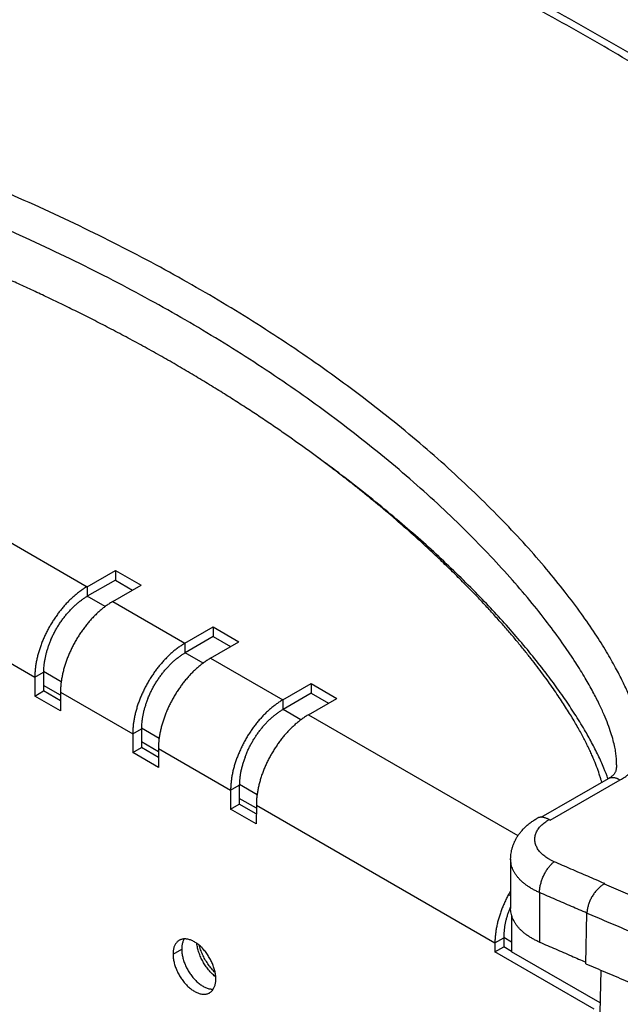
# Model space of a CAD drawing. Header units: inches. Extents: x 0 to 34, y 0 to 22.
# Tile 30 of 49: x 26.5 to 27.5, y 4.9 to 6.5. Entities that reach past the tile are written whole.
import ezdxf

# ---------------------------------------------------------------- set-up
doc = ezdxf.new("R2010")
doc.units = ezdxf.units.IN
doc.header["$LTSCALE"] = 1.87
doc.header["$MEASUREMENT"] = 0
doc.layers.get('0').update_dxf_attribs({"linetype": 'CONTINUOUS'})

msp = doc.modelspace()

# ---------------------------------------------------------------- linework, layer by layer
at = {"color": 7, "linetype": 'CONTINUOUS'}
for p, q in [((25.3961, 6.2606), (26.6396, 5.5422)), ((25.3112, 6.1136), (26.5547, 5.3952)), ((26.6396, 5.5422), (26.6856, 5.5687)), ((26.6856, 5.5687), (26.6856, 5.553)), ((26.6856, 5.5687), (26.7273, 5.5446)), ((26.6856, 5.553), (26.6399, 5.5266)), ((26.6856, 5.553), (26.7137, 5.5367)), ((26.6396, 5.5422), (26.6396, 5.5264)), ((26.6813, 5.5181), (26.7273, 5.5446)), ((26.6689, 5.5098), (26.6399, 5.5266)), ((26.6813, 5.5181), (26.7987, 5.4503)), ((26.7987, 5.4503), (26.8447, 5.4768)), ((26.8447, 5.4768), (26.8447, 5.4611)), ((26.8447, 5.4768), (26.8864, 5.4527)), ((26.8447, 5.4611), (26.799, 5.4347)), ((26.8447, 5.4611), (26.8728, 5.4449)), ((26.7987, 5.4503), (26.7987, 5.4346)), ((26.8404, 5.4262), (26.8864, 5.4527)), ((26.8281, 5.4179), (26.799, 5.4347)), ((26.8404, 5.4262), (26.9578, 5.3584)), ((26.5547, 5.3952), (26.5688, 5.4034)), ((26.5547, 5.3952), (26.5547, 5.3646)), ((26.5688, 5.4034), (26.5688, 5.3728)), ((26.5976, 5.3877), (26.5689, 5.4043)), ((26.5965, 5.366), (26.5688, 5.3819)), ((26.9578, 5.3584), (27.0038, 5.3849)), ((27.0038, 5.3849), (27.0455, 5.3608)), ((27.0038, 5.3849), (27.0038, 5.3692)), ((26.5547, 5.3646), (26.5688, 5.3728)), ((26.5964, 5.3405), (26.5547, 5.3646)), ((26.5965, 5.3569), (26.5688, 5.3728)), ((26.5965, 5.3711), (26.5964, 5.3405)), ((26.5965, 5.3711), (26.7138, 5.3033)), ((27.0038, 5.3692), (26.9581, 5.3429)), ((26.9995, 5.3342), (27.0455, 5.3608)), ((27.0038, 5.3692), (27.032, 5.353)), ((26.9578, 5.3584), (26.9578, 5.3427)), ((26.9872, 5.3261), (26.9581, 5.3429)), ((26.9995, 5.3342), (27.3397, 5.1377)), ((26.7567, 5.2958), (26.728, 5.3124)), ((26.7138, 5.3033), (26.7279, 5.3115)), ((26.7138, 5.3033), (26.7138, 5.2727)), ((26.7279, 5.3115), (26.7279, 5.2809)), ((26.7138, 5.2727), (26.7279, 5.2809)), ((26.7556, 5.2741), (26.7279, 5.2901)), ((26.7555, 5.2649), (26.7279, 5.2809)), ((26.7555, 5.2486), (26.7138, 5.2727)), ((26.7556, 5.2792), (26.7555, 5.2486)), ((26.7556, 5.2792), (26.8729, 5.2114)), ((26.8729, 5.2114), (26.887, 5.2196)), ((26.887, 5.2196), (26.887, 5.189)), ((26.9158, 5.204), (26.8871, 5.2206)), ((27.3774, 5.1676), (27.4867, 5.2307)), ((27.3921, 5.1628), (27.5058, 5.2284)), ((27.4867, 5.2307), (27.4874, 5.2311)), ((26.8729, 5.2114), (26.8729, 5.1808)), ((26.8729, 5.1808), (26.887, 5.189)), ((26.9147, 5.1823), (26.887, 5.1982)), ((26.9146, 5.173), (26.887, 5.189)), ((26.9147, 5.1873), (26.9146, 5.1567)), ((26.9147, 5.1873), (27.3023, 4.9633)), ((26.9146, 5.1567), (26.8729, 5.1808)), ((27.3278, 5.0996), (27.3278, 5.0191)), ((27.3243, 5.0419), (27.3278, 5.0402)), ((27.3747, 5.0452), (27.3747, 4.9647)), ((27.3294, 5.0083), (27.3294, 4.9491)), ((27.4499, 4.9296), (27.4518, 5.0119)), ((27.3023, 4.9633), (27.3165, 4.9715)), ((27.3023, 4.9633), (27.3023, 4.9488)), ((27.3294, 4.9648), (27.3165, 4.9723)), ((27.3165, 4.9723), (27.3165, 4.957)), ((26.7793, 4.9451), (26.7934, 4.9532)), ((27.3023, 4.9488), (27.3165, 4.957)), ((27.4635, 4.8557), (27.3023, 4.9488)), ((27.3294, 4.9495), (27.3165, 4.957)), ((27.4731, 4.8661), (27.3294, 4.9491)), ((27.4742, 4.9192), (27.4652, 4.5018))]:
    msp.add_line(p, q, dxfattribs=at)
msp.add_lwpolyline([(27.4999, 5.2529), (27.4998, 5.2516), (27.4997, 5.2492), (27.4994, 5.2471), (27.4991, 5.2453), (27.4988, 5.2439), (27.4985, 5.2427), (27.4981, 5.2416), (27.4976, 5.2406), (27.4971, 5.2395), (27.4965, 5.2385), (27.4958, 5.2376), (27.4951, 5.2367), (27.4944, 5.2359), (27.4935, 5.235), (27.4924, 5.2342), (27.4912, 5.2333), (27.4899, 5.2324), (27.4884, 5.2316), (27.4874, 5.2311)], dxfattribs=at)
for points, knots in [([(28.6721, 5.6282), (28.6385, 5.655), (28.5705, 5.7083), (28.4669, 5.7871), (28.3613, 5.8649), (28.2537, 5.9419), (28.1441, 6.0178), (28.0325, 6.0928), (27.919, 6.1668), (27.8036, 6.2398), (27.6862, 6.3117), (27.567, 6.3827), (27.446, 6.4525), (27.3232, 6.5213), (27.1986, 6.589), (27.0722, 6.6557), (26.9441, 6.7212), (26.8143, 6.7855), (26.6829, 6.8488), (26.5498, 6.9108), (26.4152, 6.9717), (26.2789, 7.0314), (26.1873, 7.0703), (26.1413, 7.0896)], [0, 0, 0, 0, 0.044009, 0.088388, 0.133138, 0.178256, 0.223744, 0.269599, 0.31582, 0.362406, 0.409355, 0.456665, 0.504333, 0.552357, 0.600733, 0.649458, 0.69853, 0.747944, 0.797695, 0.847782, 0.898197, 0.948939, 1, 1, 1, 1]), ([(28.6476, 5.6296), (28.6141, 5.6563), (28.5465, 5.7093), (28.4434, 5.7878), (28.3382, 5.8653), (28.231, 5.9418), (28.1219, 6.0175), (28.0107, 6.0922), (27.8977, 6.1658), (27.7827, 6.2385), (27.6658, 6.3102), (27.5471, 6.3809), (27.4265, 6.4505), (27.3041, 6.5191), (27.1799, 6.5865), (27.054, 6.6529), (26.9264, 6.7182), (26.797, 6.7823), (26.666, 6.8454), (26.5334, 6.9072), (26.3991, 6.9679), (26.2633, 7.0275), (26.172, 7.0662), (26.1261, 7.0854)], [0, 0, 0, 0, 0.043974, 0.088323, 0.133046, 0.178141, 0.223608, 0.269446, 0.315654, 0.36223, 0.409173, 0.45648, 0.504148, 0.552176, 0.600559, 0.649295, 0.698381, 0.747812, 0.797584, 0.847694, 0.898137, 0.948908, 1, 1, 1, 1]), ([(27.5058, 5.2284), (27.507, 5.2291), (27.5096, 5.2305), (27.5132, 5.2328), (27.5167, 5.2353), (27.52, 5.2381), (27.5231, 5.2411), (27.5261, 5.2445), (27.5289, 5.2483), (27.5315, 5.2525), (27.5338, 5.257), (27.5357, 5.262), (27.5373, 5.2675), (27.5384, 5.2738), (27.5391, 5.2809), (27.5393, 5.2891), (27.5388, 5.2985), (27.5374, 5.3092), (27.5349, 5.3214), (27.5311, 5.3353), (27.5259, 5.351), (27.5189, 5.3688), (27.5097, 5.389), (27.4979, 5.4119), (27.483, 5.4379), (27.4646, 5.4671), (27.4422, 5.4996), (27.4158, 5.5347), (27.3857, 5.5718), (27.352, 5.6103), (27.315, 5.6499), (27.2747, 5.6901), (27.2317, 5.7305), (27.1861, 5.7707), (27.1383, 5.8105), (27.0885, 5.8495), (27.0369, 5.8877), (26.9838, 5.9248), (26.9294, 5.9607), (26.8738, 5.9954), (26.8169, 6.029), (26.7584, 6.0617), (26.6978, 6.0936), (26.6351, 6.1249), (26.5703, 6.1554), (26.5038, 6.1851), (26.4356, 6.2137), (26.3662, 6.2412), (26.296, 6.2674), (26.2255, 6.2921), (26.1553, 6.3153), (26.086, 6.3366), (26.0183, 6.356), (25.9533, 6.3734), (25.8922, 6.3885), (25.8363, 6.4011), (25.7863, 6.4115), (25.742, 6.4198), (25.7029, 6.4264), (25.6683, 6.4316), (25.6377, 6.4356), (25.6107, 6.4388), (25.5868, 6.441), (25.5657, 6.4424), (25.5473, 6.4432), (25.5312, 6.4434), (25.5171, 6.4433), (25.5048, 6.4429), (25.4939, 6.4422), (25.4842, 6.4413), (25.4755, 6.4401), (25.4678, 6.4388), (25.461, 6.4374), (25.455, 6.4359), (25.4497, 6.4344), (25.4448, 6.4327), (25.4403, 6.4308), (25.4361, 6.4289), (25.4335, 6.4275), (25.4323, 6.4268)], [0, 0, 0, 0, 0.001676, 0.003339, 0.004995, 0.006649, 0.008323, 0.010042, 0.011843, 0.013748, 0.015717, 0.017736, 0.019904, 0.022332, 0.025082, 0.028217, 0.031806, 0.035933, 0.040689, 0.046179, 0.052512, 0.059826, 0.068308, 0.078161, 0.089603, 0.102884, 0.118106, 0.135122, 0.153616, 0.173342, 0.194301, 0.216288, 0.239063, 0.26252, 0.286535, 0.310941, 0.33567, 0.360665, 0.385796, 0.411035, 0.436433, 0.462175, 0.488521, 0.515561, 0.543176, 0.571263, 0.599776, 0.628615, 0.657519, 0.686371, 0.714993, 0.743009, 0.770191, 0.796355, 0.820797, 0.842924, 0.862562, 0.879826, 0.895028, 0.908418, 0.920234, 0.930684, 0.9399, 0.94798, 0.955047, 0.961221, 0.966621, 0.971343, 0.975476, 0.979199, 0.982603, 0.985617, 0.988247, 0.990586, 0.992724, 0.994709, 0.996572, 0.998332, 1, 1, 1, 1]), ([(27.4999, 5.2529), (27.4999, 5.254), (27.5, 5.2577), (27.4997, 5.2641), (27.4987, 5.2726), (27.497, 5.2822), (27.4944, 5.2931), (27.4907, 5.3054), (27.4858, 5.3193), (27.4795, 5.3349), (27.4714, 5.3525), (27.4612, 5.3724), (27.4485, 5.3948), (27.4328, 5.4201), (27.4136, 5.4488), (27.3901, 5.4809), (27.3623, 5.5163), (27.3303, 5.5539), (27.2947, 5.5929), (27.2559, 5.6327), (27.2141, 5.6728), (27.1696, 5.7129), (27.1228, 5.7526), (27.0739, 5.7917), (27.0232, 5.8299), (26.9709, 5.8671), (26.9173, 5.9032), (26.8624, 5.9381), (26.8063, 5.9718), (26.7488, 6.0045), (26.6892, 6.0364), (26.6275, 6.0677), (26.5637, 6.0982), (26.498, 6.1279), (26.4307, 6.1566), (26.362, 6.1843), (26.2924, 6.2107), (26.2223, 6.2356), (26.1525, 6.259), (26.0833, 6.2806), (26.0158, 6.3003), (25.9516, 6.3177), (25.8927, 6.3325), (25.8402, 6.3447), (25.7939, 6.3546), (25.7528, 6.3627), (25.7164, 6.3693), (25.6841, 6.3746), (25.6554, 6.3788), (25.6298, 6.3822), (25.6071, 6.3848), (25.5868, 6.3868), (25.5689, 6.3881), (25.5532, 6.389), (25.5393, 6.3894), (25.527, 6.3895), (25.5162, 6.3893), (25.5068, 6.389), (25.4985, 6.3884), (25.4913, 6.3877), (25.4851, 6.3868), (25.4797, 6.3859), (25.4751, 6.385), (25.4711, 6.384), (25.4678, 6.3829), (25.4649, 6.3819), (25.4623, 6.3807), (25.4608, 6.3799), (25.4601, 6.3795)], [0, 0, 0, 0, 0.001388, 0.004429, 0.007898, 0.011865, 0.016407, 0.021611, 0.027567, 0.034399, 0.042264, 0.051333, 0.061783, 0.073833, 0.08779, 0.10403, 0.122636, 0.142947, 0.164517, 0.187319, 0.211024, 0.235494, 0.260622, 0.28622, 0.312171, 0.338426, 0.364879, 0.391438, 0.418073, 0.445005, 0.472556, 0.500837, 0.529765, 0.559235, 0.589168, 0.619481, 0.649949, 0.68037, 0.710586, 0.740211, 0.769102, 0.79675, 0.821699, 0.843526, 0.862777, 0.87977, 0.894805, 0.908117, 0.919912, 0.930386, 0.939704, 0.947971, 0.955269, 0.961692, 0.967342, 0.972311, 0.976693, 0.980549, 0.983921, 0.986855, 0.989401, 0.99162, 0.993538, 0.995186, 0.996606, 0.997855, 0.998976, 1, 1, 1, 1]), ([(27.4758, 5.2244), (27.4754, 5.2258), (27.4745, 5.2292), (27.4722, 5.2367), (27.4686, 5.2471), (27.4645, 5.2579), (27.4606, 5.267), (27.4573, 5.2743), (27.4537, 5.2819), (27.4498, 5.2898), (27.4456, 5.298), (27.441, 5.3065), (27.436, 5.3154), (27.4307, 5.3246), (27.4249, 5.3341), (27.4187, 5.3441), (27.4121, 5.3544), (27.4049, 5.3652), (27.3972, 5.3764), (27.389, 5.388), (27.3802, 5.4001), (27.3708, 5.4126), (27.3607, 5.4257), (27.3498, 5.4393), (27.3383, 5.4534), (27.3259, 5.4681), (27.3126, 5.4833), (27.2984, 5.4992), (27.2832, 5.5157), (27.2669, 5.5329), (27.2495, 5.5507), (27.2308, 5.5692), (27.2108, 5.5885), (27.1894, 5.6086), (27.1664, 5.6294), (27.1461, 5.6471), (27.129, 5.6618), (27.1107, 5.6771), (27.0917, 5.6926), (27.0719, 5.7084), (27.0563, 5.7206), (27.0401, 5.7331), (27.0233, 5.7457), (27.0058, 5.7586), (26.9876, 5.7718), (26.9687, 5.7852), (26.9492, 5.7988), (26.9288, 5.8126), (26.9076, 5.8267), (26.8856, 5.841), (26.8665, 5.8531), (26.8508, 5.8629), (26.8344, 5.873), (26.8134, 5.8857), (26.7875, 5.901), (26.7655, 5.9136), (26.7475, 5.9237), (26.7338, 5.9313), (26.7201, 5.9388), (26.7064, 5.9462), (26.6927, 5.9534), (26.6791, 5.9606), (26.6657, 5.9676), (26.6523, 5.9745), (26.6392, 5.9811), (26.6221, 5.9897), (26.6011, 6), (26.5764, 6.0119), (26.5523, 6.0233), (26.5287, 6.0341), (26.5055, 6.0446), (26.4828, 6.0547), (26.4606, 6.0643), (26.4389, 6.0735), (26.4176, 6.0824), (26.3968, 6.091), (26.3699, 6.1018), (26.3436, 6.1121), (26.3178, 6.122), (26.2931, 6.1313), (26.2632, 6.1423), (26.2283, 6.1547), (26.1948, 6.1662), (26.1626, 6.177), (26.1317, 6.187), (26.1021, 6.1964), (26.0735, 6.2051), (26.0461, 6.2133), (26.0197, 6.2209), (25.9944, 6.2281), (25.97, 6.2347), (25.9466, 6.241), (25.924, 6.2468), (25.9023, 6.2523), (25.8814, 6.2574), (25.8552, 6.2636), (25.8242, 6.2706), (25.7891, 6.2781), (25.7567, 6.2846), (25.7311, 6.2894), (25.7119, 6.2927), (25.6983, 6.295), (25.6852, 6.2972), (25.6726, 6.2991), (25.6605, 6.3009), (25.6452, 6.3031), (25.6305, 6.305), (25.6165, 6.3067), (25.6065, 6.3078), (25.597, 6.3088), (25.5877, 6.3097), (25.5788, 6.3105), (25.5703, 6.3111), (25.5634, 6.3116), (25.5581, 6.3118), (25.553, 6.3121), (25.5469, 6.3123), (25.5397, 6.3125), (25.5339, 6.3126), (25.5293, 6.3126), (25.5259, 6.3126), (25.5225, 6.3126), (25.5192, 6.3125), (25.516, 6.3124), (25.5128, 6.3123), (25.5097, 6.3122), (25.5068, 6.312), (25.504, 6.3118), (25.5013, 6.3116), (25.4988, 6.3113), (25.4963, 6.3111), (25.4938, 6.3108), (25.4913, 6.3104), (25.4887, 6.31), (25.4865, 6.3096), (25.4848, 6.3093), (25.4836, 6.309), (25.4824, 6.3087), (25.4813, 6.3085), (25.4802, 6.3082), (25.4792, 6.3079), (25.4783, 6.3076), (25.4772, 6.3072), (25.476, 6.3067), (25.4751, 6.3062), (25.4747, 6.306)], [0, 0, 0, 0, 0.001902, 0.004432, 0.009859, 0.015847, 0.019061, 0.022427, 0.025953, 0.029656, 0.033549, 0.037634, 0.041911, 0.046395, 0.051104, 0.056045, 0.061226, 0.066663, 0.072375, 0.078375, 0.084674, 0.091293, 0.098251, 0.105567, 0.11326, 0.121353, 0.129872, 0.138844, 0.148294, 0.158255, 0.168758, 0.179839, 0.191539, 0.2039, 0.216969, 0.230799, 0.238016, 0.245444, 0.260966, 0.269077, 0.277434, 0.286049, 0.294933, 0.304099, 0.313553, 0.323301, 0.333352, 0.343716, 0.354427, 0.36552, 0.377035, 0.38296, 0.388992, 0.401343, 0.414024, 0.426972, 0.433523, 0.440105, 0.446695, 0.453274, 0.45982, 0.466312, 0.472729, 0.479052, 0.485262, 0.491363, 0.503262, 0.514803, 0.526037, 0.53701, 0.547729, 0.558193, 0.568404, 0.578361, 0.588073, 0.597552, 0.606808, 0.624687, 0.633322, 0.641761, 0.658077, 0.673677, 0.688604, 0.702894, 0.716581, 0.729697, 0.74227, 0.754327, 0.765895, 0.776995, 0.787648, 0.797874, 0.807694, 0.817123, 0.826175, 0.834866, 0.851234, 0.866339, 0.880276, 0.893139, 0.899198, 0.905015, 0.910596, 0.915962, 0.92113, 0.926105, 0.935456, 0.939832, 0.944038, 0.948104, 0.952025, 0.955789, 0.959394, 0.96284, 0.964504, 0.96613, 0.969272, 0.972291, 0.975217, 0.976655, 0.978084, 0.979504, 0.980908, 0.982284, 0.983621, 0.984911, 0.986149, 0.987334, 0.988463, 0.98954, 0.990587, 0.991633, 0.992704, 0.993817, 0.994939, 0.995489, 0.996024, 0.996539, 0.997028, 0.997487, 0.997917, 0.998319, 0.998697, 0.999385, 1, 1, 1, 1]), ([(27.4859, 5.2302), (27.4839, 5.236), (27.4803, 5.2453), (27.4749, 5.2579), (27.47, 5.2683), (27.4649, 5.2787), (27.4594, 5.2891), (27.4538, 5.2994), (27.4448, 5.3149), (27.4348, 5.3312), (27.4238, 5.3481), (27.4152, 5.3608), (27.4063, 5.3734), (27.3972, 5.386), (27.3879, 5.3985), (27.3739, 5.4166), (27.355, 5.4402), (27.3305, 5.4689), (27.3049, 5.4974), (27.2772, 5.5266), (27.2473, 5.5567), (27.2152, 5.5875), (27.1819, 5.6179), (27.1464, 5.6487), (27.1088, 5.68), (27.0689, 5.7116), (27.0376, 5.7353), (27.0197, 5.7484), (27.0156, 5.7514)], [0, 0, 0, 0, 0.025859, 0.041929, 0.05813, 0.074459, 0.090909, 0.107472, 0.124136, 0.166589, 0.18803, 0.209613, 0.231335, 0.253194, 0.275187, 0.29731, 0.349799, 0.402972, 0.456812, 0.511297, 0.573203, 0.63589, 0.699357, 0.763601, 0.834361, 0.906033, 0.978617, 1, 1, 1, 1]), ([(26.6396, 5.5422), (26.6378, 5.5412), (26.6344, 5.5391), (26.6293, 5.5356), (26.6242, 5.5318), (26.6192, 5.5276), (26.6143, 5.5232), (26.6094, 5.5185), (26.6047, 5.5135), (26.6001, 5.5082), (26.5956, 5.5027), (26.5913, 5.497), (26.5872, 5.4911), (26.5833, 5.4851), (26.5795, 5.4789), (26.576, 5.4725), (26.5727, 5.4661), (26.5697, 5.4596), (26.5669, 5.453), (26.5644, 5.4464), (26.5621, 5.4398), (26.5602, 5.4332), (26.5585, 5.4267), (26.5571, 5.4202), (26.5561, 5.4138), (26.5553, 5.4075), (26.5548, 5.4013), (26.5547, 5.3972), (26.5547, 5.3952)], [0, 0, 0, 0, 0.034059, 0.069095, 0.10506, 0.141898, 0.179544, 0.217928, 0.256969, 0.296583, 0.33668, 0.377168, 0.417954, 0.458938, 0.500023, 0.541108, 0.582092, 0.622875, 0.663362, 0.703457, 0.743067, 0.782104, 0.820483, 0.858125, 0.894958, 0.930917, 0.965947, 1, 1, 1, 1]), ([(26.5809, 5.4559), (26.5817, 5.4579), (26.5835, 5.4619), (26.5865, 5.4677), (26.5896, 5.4734), (26.593, 5.479), (26.5965, 5.4845), (26.6003, 5.4898), (26.6042, 5.4949), (26.6083, 5.4998), (26.6125, 5.5044), (26.6168, 5.5088), (26.6212, 5.513), (26.6257, 5.5168), (26.6303, 5.5203), (26.6349, 5.5236), (26.638, 5.5255), (26.6396, 5.5264)], [0, 0, 0, 0, 0.069608, 0.13963, 0.209867, 0.28012, 0.350188, 0.419871, 0.488974, 0.557306, 0.624685, 0.690934, 0.75589, 0.819402, 0.881333, 0.941566, 1, 1, 1, 1]), ([(26.6396, 5.5264), (26.6396, 5.5264), (26.6397, 5.5265), (26.6398, 5.5265), (26.6398, 5.5266), (26.6399, 5.5266)], [0, 0, 0, 0, 0.333581, 0.666914, 1, 1, 1, 1]), ([(26.6813, 5.5181), (26.6796, 5.5171), (26.6761, 5.5149), (26.671, 5.5115), (26.666, 5.5076), (26.661, 5.5035), (26.656, 5.4991), (26.6512, 5.4943), (26.6464, 5.4893), (26.6418, 5.4841), (26.6374, 5.4786), (26.6331, 5.4729), (26.629, 5.467), (26.625, 5.461), (26.6213, 5.4548), (26.6178, 5.4484), (26.6145, 5.442), (26.6115, 5.4355), (26.6087, 5.4289), (26.6062, 5.4223), (26.6039, 5.4157), (26.6019, 5.4091), (26.6003, 5.4025), (26.5989, 5.396), (26.5978, 5.3896), (26.597, 5.3833), (26.5966, 5.3772), (26.5965, 5.3731), (26.5965, 5.3711)], [0, 0, 0, 0, 0.034059, 0.069095, 0.10506, 0.141898, 0.179544, 0.217928, 0.256969, 0.296583, 0.33668, 0.377168, 0.417954, 0.458938, 0.500023, 0.541108, 0.582092, 0.622875, 0.663362, 0.703457, 0.743067, 0.782104, 0.820483, 0.858125, 0.894958, 0.930917, 0.965947, 1, 1, 1, 1]), ([(26.5809, 5.4559), (26.5801, 5.4541), (26.5786, 5.4506), (26.5766, 5.4452), (26.5748, 5.4398), (26.5732, 5.4344), (26.5719, 5.429), (26.5708, 5.4237), (26.5699, 5.4185), (26.5693, 5.4134), (26.5689, 5.4084), (26.5688, 5.405), (26.5688, 5.4034)], [0, 0, 0, 0, 0.107352, 0.213634, 0.318615, 0.422073, 0.523798, 0.623586, 0.721252, 0.816632, 0.909587, 1, 1, 1, 1]), ([(26.7987, 5.4503), (26.7969, 5.4493), (26.7935, 5.4472), (26.7884, 5.4437), (26.7833, 5.4399), (26.7783, 5.4357), (26.7734, 5.4313), (26.7685, 5.4265), (26.7638, 5.4215), (26.7592, 5.4163), (26.7547, 5.4108), (26.7504, 5.4051), (26.7463, 5.3992), (26.7424, 5.3932), (26.7386, 5.387), (26.7351, 5.3806), (26.7318, 5.3742), (26.7288, 5.3677), (26.726, 5.3611), (26.7235, 5.3545), (26.7212, 5.3479), (26.7193, 5.3413), (26.7176, 5.3347), (26.7162, 5.3282), (26.7151, 5.3218), (26.7144, 5.3156), (26.7139, 5.3094), (26.7138, 5.3053), (26.7138, 5.3033)], [0, 0, 0, 0, 0.034059, 0.069095, 0.10506, 0.141898, 0.179544, 0.217928, 0.256969, 0.296583, 0.33668, 0.377168, 0.417954, 0.458938, 0.500023, 0.541108, 0.582092, 0.622875, 0.663362, 0.703457, 0.743067, 0.782104, 0.820483, 0.858125, 0.894958, 0.930917, 0.965947, 1, 1, 1, 1]), ([(26.7384, 5.3604), (26.7392, 5.3623), (26.7409, 5.3662), (26.7436, 5.3719), (26.7465, 5.3776), (26.7496, 5.3832), (26.753, 5.3886), (26.7565, 5.3939), (26.7602, 5.399), (26.764, 5.404), (26.768, 5.4087), (26.7722, 5.4132), (26.7764, 5.4175), (26.7807, 5.4215), (26.7851, 5.4252), (26.7896, 5.4286), (26.7941, 5.4318), (26.7971, 5.4337), (26.7987, 5.4346)], [0, 0, 0, 0, 0.064822, 0.130137, 0.19577, 0.261544, 0.32728, 0.3928, 0.457926, 0.522487, 0.58631, 0.649233, 0.711102, 0.771771, 0.831107, 0.888991, 0.945318, 1, 1, 1, 1]), ([(26.8404, 5.4262), (26.8387, 5.4252), (26.8352, 5.423), (26.8301, 5.4195), (26.8251, 5.4157), (26.8201, 5.4116), (26.8151, 5.4072), (26.8103, 5.4024), (26.8055, 5.3974), (26.8009, 5.3922), (26.7965, 5.3867), (26.7922, 5.381), (26.7881, 5.3751), (26.7841, 5.3691), (26.7804, 5.3628), (26.7769, 5.3565), (26.7736, 5.3501), (26.7706, 5.3436), (26.7678, 5.337), (26.7653, 5.3304), (26.763, 5.3238), (26.761, 5.3172), (26.7594, 5.3106), (26.758, 5.3041), (26.7569, 5.2977), (26.7561, 5.2914), (26.7557, 5.2853), (26.7556, 5.2812), (26.7556, 5.2792)], [0, 0, 0, 0, 0.034059, 0.069095, 0.10506, 0.141898, 0.179544, 0.217928, 0.256969, 0.296583, 0.33668, 0.377168, 0.417954, 0.458938, 0.500023, 0.541108, 0.582092, 0.622875, 0.663362, 0.703457, 0.743067, 0.782104, 0.820483, 0.858125, 0.894958, 0.930917, 0.965947, 1, 1, 1, 1]), ([(26.7987, 5.4346), (26.7987, 5.4346), (26.7988, 5.4346), (26.7989, 5.4347), (26.7989, 5.4347), (26.799, 5.4347)], [0, 0, 0, 0, 0.333581, 0.666914, 1, 1, 1, 1]), ([(26.7384, 5.3604), (26.7377, 5.3585), (26.7363, 5.3548), (26.7343, 5.3492), (26.7326, 5.3436), (26.7312, 5.3381), (26.73, 5.3326), (26.7291, 5.3272), (26.7284, 5.3218), (26.728, 5.3166), (26.7279, 5.3132), (26.7279, 5.3115)], [0, 0, 0, 0, 0.119132, 0.236836, 0.352838, 0.466881, 0.578723, 0.688142, 0.794939, 0.89894, 1, 1, 1, 1]), ([(26.9578, 5.3584), (26.956, 5.3574), (26.9526, 5.3552), (26.9475, 5.3518), (26.9424, 5.3479), (26.9374, 5.3438), (26.9325, 5.3394), (26.9276, 5.3346), (26.9229, 5.3296), (26.9183, 5.3244), (26.9138, 5.3189), (26.9095, 5.3132), (26.9054, 5.3073), (26.9015, 5.3013), (26.8977, 5.2951), (26.8942, 5.2887), (26.8909, 5.2823), (26.8879, 5.2758), (26.8851, 5.2692), (26.8826, 5.2626), (26.8803, 5.256), (26.8784, 5.2494), (26.8767, 5.2428), (26.8753, 5.2363), (26.8742, 5.2299), (26.8735, 5.2236), (26.873, 5.2175), (26.8729, 5.2134), (26.8729, 5.2114)], [0, 0, 0, 0, 0.034059, 0.069095, 0.10506, 0.141898, 0.179544, 0.217928, 0.256969, 0.296583, 0.33668, 0.377168, 0.417954, 0.458938, 0.500023, 0.541108, 0.582092, 0.622875, 0.663362, 0.703457, 0.743067, 0.782104, 0.820483, 0.858125, 0.894958, 0.930917, 0.965947, 1, 1, 1, 1]), ([(26.8963, 5.2652), (26.897, 5.2671), (26.8985, 5.2709), (26.901, 5.2766), (26.9037, 5.2821), (26.9066, 5.2876), (26.9097, 5.293), (26.9131, 5.2983), (26.9165, 5.3034), (26.9202, 5.3083), (26.924, 5.3131), (26.9279, 5.3177), (26.9319, 5.322), (26.9361, 5.3262), (26.9403, 5.33), (26.9446, 5.3336), (26.9489, 5.3369), (26.9533, 5.34), (26.9563, 5.3418), (26.9578, 5.3427)], [0, 0, 0, 0, 0.060608, 0.12176, 0.183303, 0.24508, 0.306931, 0.368697, 0.430219, 0.491339, 0.551904, 0.611762, 0.67077, 0.72879, 0.785696, 0.841368, 0.895703, 0.948605, 1, 1, 1, 1]), ([(26.9995, 5.3342), (26.9978, 5.3332), (26.9943, 5.3311), (26.9892, 5.3276), (26.9842, 5.3238), (26.9792, 5.3197), (26.9742, 5.3152), (26.9694, 5.3105), (26.9646, 5.3055), (26.96, 5.3003), (26.9556, 5.2948), (26.9513, 5.2891), (26.9472, 5.2832), (26.9432, 5.2771), (26.9395, 5.2709), (26.936, 5.2646), (26.9327, 5.2582), (26.9297, 5.2516), (26.9269, 5.2451), (26.9244, 5.2385), (26.9221, 5.2319), (26.9201, 5.2253), (26.9185, 5.2187), (26.9171, 5.2122), (26.916, 5.2058), (26.9152, 5.1995), (26.9148, 5.1934), (26.9147, 5.1893), (26.9147, 5.1873)], [0, 0, 0, 0, 0.034059, 0.069095, 0.10506, 0.141898, 0.179544, 0.217928, 0.256969, 0.296583, 0.33668, 0.377168, 0.417954, 0.458938, 0.500023, 0.541108, 0.582092, 0.622875, 0.663362, 0.703457, 0.743067, 0.782104, 0.820483, 0.858125, 0.894958, 0.930917, 0.965947, 1, 1, 1, 1]), ([(26.9578, 5.3427), (26.9578, 5.3427), (26.9579, 5.3428), (26.958, 5.3428), (26.958, 5.3429), (26.9581, 5.3429)], [0, 0, 0, 0, 0.333581, 0.666914, 1, 1, 1, 1]), ([(26.8963, 5.2652), (26.8955, 5.2633), (26.8941, 5.2594), (26.8923, 5.2535), (26.8907, 5.2476), (26.8894, 5.2418), (26.8883, 5.2361), (26.8876, 5.2305), (26.8871, 5.225), (26.887, 5.2214), (26.887, 5.2196)], [0, 0, 0, 0, 0.133775, 0.265643, 0.395272, 0.522355, 0.646608, 0.767774, 0.885633, 1, 1, 1, 1]), ([(27.4874, 5.2311), (27.4875, 5.2311), (27.4881, 5.2314), (27.4893, 5.2319), (27.4911, 5.2323), (27.4929, 5.2324), (27.4948, 5.2324), (27.4966, 5.2321), (27.4982, 5.2317), (27.4996, 5.2313), (27.5009, 5.2308), (27.502, 5.2303), (27.5029, 5.2297), (27.5039, 5.2293), (27.5042, 5.228), (27.5053, 5.2283), (27.5058, 5.2284)], [0, 0, 0, 0, 0.015988, 0.106123, 0.197892, 0.293234, 0.389627, 0.481007, 0.564224, 0.640415, 0.710168, 0.773563, 0.830258, 0.88026, 0.925463, 1, 1, 1, 1]), ([(27.3278, 5.0996), (27.3278, 5.1012), (27.328, 5.1044), (27.3285, 5.1092), (27.3294, 5.114), (27.3307, 5.1188), (27.3323, 5.1236), (27.3343, 5.1283), (27.3367, 5.133), (27.3395, 5.1375), (27.3427, 5.142), (27.3464, 5.1464), (27.3504, 5.1507), (27.3549, 5.1548), (27.3598, 5.1587), (27.365, 5.1624), (27.3687, 5.1647), (27.3706, 5.1658)], [0, 0, 0, 0, 0.058292, 0.116886, 0.175982, 0.235888, 0.296494, 0.358548, 0.421912, 0.486734, 0.553634, 0.622691, 0.693897, 0.767353, 0.843024, 0.920725, 1, 1, 1, 1]), ([(27.3984, 5.0953), (27.397, 5.096), (27.3943, 5.0972), (27.3903, 5.0994), (27.3867, 5.1016), (27.3832, 5.104), (27.3801, 5.1066), (27.3773, 5.1092), (27.3748, 5.112), (27.3726, 5.1148), (27.3708, 5.1178), (27.3694, 5.1208), (27.3683, 5.1238), (27.3675, 5.1269), (27.3671, 5.1301), (27.3671, 5.1332), (27.3675, 5.1363), (27.3682, 5.1394), (27.3693, 5.1425), (27.3708, 5.1455), (27.3726, 5.1484), (27.3748, 5.1513), (27.3773, 5.154), (27.3801, 5.1567), (27.3832, 5.1592), (27.3866, 5.1616), (27.389, 5.1631), (27.3903, 5.1638)], [0, 0, 0, 0, 0.050095, 0.098694, 0.145662, 0.190954, 0.234561, 0.276493, 0.316804, 0.355585, 0.392966, 0.429122, 0.464269, 0.498664, 0.532591, 0.566359, 0.600282, 0.634668, 0.669803, 0.705943, 0.743306, 0.782066, 0.822356, 0.864264, 0.907845, 0.953117, 1, 1, 1, 1]), ([(27.3903, 5.1638), (27.3896, 5.1642), (27.3883, 5.1649), (27.3863, 5.1658), (27.3841, 5.1666), (27.382, 5.1672), (27.3799, 5.1675), (27.3779, 5.1677), (27.376, 5.1676), (27.3741, 5.1672), (27.3724, 5.1667), (27.3712, 5.1661), (27.3707, 5.1658), (27.3706, 5.1658)], [0, 0, 0, 0, 0.105562, 0.217327, 0.328255, 0.434615, 0.536179, 0.633429, 0.726897, 0.817308, 0.905543, 0.992609, 1, 1, 1, 1]), ([(27.3921, 5.1628), (27.3919, 5.1629), (27.3915, 5.1631), (27.3909, 5.1635), (27.3905, 5.1637), (27.3903, 5.1638)], [0, 0, 0, 0, 0.332839, 0.665639, 1, 1, 1, 1]), ([(27.3747, 5.0452), (27.3729, 5.046), (27.3692, 5.0477), (27.3638, 5.0505), (27.3588, 5.0535), (27.3541, 5.0566), (27.3497, 5.0599), (27.3457, 5.0634), (27.3421, 5.067), (27.3388, 5.0707), (27.336, 5.0746), (27.3336, 5.0785), (27.3315, 5.0825), (27.3299, 5.0866), (27.3288, 5.0907), (27.3281, 5.0948), (27.3279, 5.0978), (27.3278, 5.0994), (27.3278, 5.0996)], [0, 0, 0, 0, 0.081583, 0.160914, 0.237899, 0.312473, 0.384603, 0.454289, 0.52157, 0.586529, 0.649291, 0.710032, 0.768976, 0.826398, 0.882615, 0.937988, 0.992903, 1, 1, 1, 1]), ([(27.3747, 5.0452), (27.3747, 5.0461), (27.3748, 5.0479), (27.375, 5.0507), (27.3755, 5.0536), (27.376, 5.0566), (27.3767, 5.0596), (27.3776, 5.0626), (27.3786, 5.0657), (27.3797, 5.0687), (27.381, 5.0717), (27.3824, 5.0746), (27.3839, 5.0775), (27.3855, 5.0802), (27.3871, 5.0829), (27.3889, 5.0854), (27.3907, 5.0877), (27.3926, 5.0899), (27.3945, 5.0919), (27.3964, 5.0937), (27.3978, 5.0948), (27.3984, 5.0953)], [0, 0, 0, 0, 0.047497, 0.096996, 0.148301, 0.201192, 0.255422, 0.310732, 0.366846, 0.423478, 0.480338, 0.53713, 0.593562, 0.649345, 0.704197, 0.757849, 0.810047, 0.860556, 0.909166, 0.955696, 1, 1, 1, 1]), ([(27.4806, 5.0598), (27.4715, 5.0637), (27.4532, 5.0716), (27.4258, 5.0834), (27.4075, 5.0914), (27.3984, 5.0953)], [0, 0, 0, 0, 0.333758, 0.667092, 1, 1, 1, 1]), ([(27.4799, 5.0594), (27.4791, 5.059), (27.4776, 5.058), (27.4753, 5.0564), (27.4731, 5.0545), (27.4709, 5.0525), (27.4687, 5.0503), (27.4667, 5.048), (27.4647, 5.0456), (27.4628, 5.043), (27.4611, 5.0403), (27.4594, 5.0375), (27.4579, 5.0347), (27.4566, 5.0318), (27.4554, 5.0289), (27.4543, 5.026), (27.4535, 5.0231), (27.4528, 5.0202), (27.4523, 5.0174), (27.4519, 5.0147), (27.4518, 5.0128), (27.4518, 5.0119)], [0, 0, 0, 0, 0.046313, 0.095347, 0.146086, 0.198236, 0.251653, 0.306097, 0.361345, 0.417152, 0.473273, 0.529456, 0.585454, 0.641022, 0.695925, 0.74994, 0.802857, 0.854482, 0.904643, 0.95319, 1, 1, 1, 1]), ([(27.4806, 5.0598), (27.4805, 5.0598), (27.4804, 5.0597), (27.4801, 5.0595), (27.48, 5.0595), (27.4799, 5.0594)], [0, 0, 0, 0, 0.333269, 0.666587, 1, 1, 1, 1]), ([(27.4799, 5.0594), (27.4899, 5.0551), (27.5101, 5.0465), (27.5403, 5.0337), (27.5605, 5.0252), (27.5706, 5.021)], [0, 0, 0, 0, 0.332873, 0.666207, 1, 1, 1, 1]), ([(27.3243, 5.0419), (27.3232, 5.0397), (27.3209, 5.0354), (27.3178, 5.0287), (27.3149, 5.0221), (27.3123, 5.0154), (27.31, 5.0086), (27.308, 5.0019), (27.3063, 4.9953), (27.3048, 4.9887), (27.3037, 4.9822), (27.3029, 4.9758), (27.3024, 4.9695), (27.3023, 4.9654), (27.3023, 4.9633)], [0, 0, 0, 0, 0.089263, 0.178123, 0.266361, 0.353761, 0.440114, 0.52522, 0.608889, 0.690943, 0.771218, 0.849567, 0.925863, 1, 1, 1, 1]), ([(27.4518, 5.0118), (27.4434, 5.0154), (27.4263, 5.0228), (27.4006, 5.0339), (27.3834, 5.0414), (27.3747, 5.0452)], [0, 0, 0, 0, 0.327172, 0.663789, 1, 1, 1, 1]), ([(27.3278, 5.0232), (27.3275, 5.0224), (27.3264, 5.0197), (27.3247, 5.0152), (27.3228, 5.0097), (27.3211, 5.0041), (27.3197, 4.9986), (27.3185, 4.9932), (27.3176, 4.9878), (27.317, 4.9825), (27.3166, 4.9774), (27.3165, 4.974), (27.3165, 4.9723)], [0, 0, 0, 0, 0.050699, 0.163775, 0.275489, 0.385586, 0.493827, 0.599986, 0.703856, 0.805252, 0.904011, 1, 1, 1, 1]), ([(27.3747, 4.9647), (27.3729, 4.9655), (27.3692, 4.9672), (27.364, 4.97), (27.359, 4.9729), (27.3543, 4.9761), (27.35, 4.9793), (27.346, 4.9827), (27.3424, 4.9863), (27.3391, 4.9899), (27.3363, 4.9937), (27.3338, 4.9976), (27.3318, 5.0015), (27.3301, 5.0055), (27.3289, 5.0096), (27.3281, 5.0137), (27.3279, 5.0169), (27.3278, 5.0187), (27.3278, 5.0191)], [0, 0, 0, 0, 0.080608, 0.159018, 0.235141, 0.308912, 0.380298, 0.449298, 0.515949, 0.580324, 0.642542, 0.702767, 0.761209, 0.818125, 0.873819, 0.92863, 0.98293, 1, 1, 1, 1]), ([(27.4518, 5.0119), (27.4624, 5.0074), (27.4836, 4.9983), (27.5155, 4.9848), (27.5368, 4.9758), (27.5475, 4.9714)], [0, 0, 0, 0, 0.332849, 0.666183, 1, 1, 1, 1]), ([(26.7895, 4.9676), (26.7893, 4.9675), (26.7885, 4.967), (26.7872, 4.9661), (26.7856, 4.9645), (26.7841, 4.9628), (26.7828, 4.9608), (26.7817, 4.9586), (26.7808, 4.9562), (26.7801, 4.9537), (26.7796, 4.9509), (26.7793, 4.948), (26.7793, 4.9461), (26.7793, 4.9451)], [0, 0, 0, 0, 0.020657, 0.105064, 0.190683, 0.27841, 0.369035, 0.463211, 0.561442, 0.664083, 0.771351, 0.883332, 1, 1, 1, 1]), ([(26.8489, 4.9048), (26.8489, 4.9059), (26.8488, 4.908), (26.8485, 4.9113), (26.848, 4.9146), (26.8473, 4.9179), (26.8464, 4.9214), (26.8453, 4.9248), (26.844, 4.9282), (26.8426, 4.9316), (26.8409, 4.935), (26.8392, 4.9383), (26.8372, 4.9416), (26.8352, 4.9447), (26.833, 4.9478), (26.8307, 4.9506), (26.8283, 4.9534), (26.8259, 4.956), (26.8233, 4.9584), (26.8207, 4.9606), (26.8181, 4.9626), (26.8155, 4.9643), (26.8128, 4.9659), (26.8101, 4.9672), (26.8075, 4.9682), (26.8049, 4.969), (26.8024, 4.9696), (26.7999, 4.9699), (26.7975, 4.9699), (26.7952, 4.9697), (26.793, 4.9691), (26.7911, 4.9684), (26.7899, 4.9678), (26.7895, 4.9676)], [0, 0, 0, 0, 0.031926, 0.064994, 0.099128, 0.134235, 0.170207, 0.206926, 0.24426, 0.282074, 0.320224, 0.35856, 0.396933, 0.435195, 0.473196, 0.510791, 0.547839, 0.584208, 0.619771, 0.654414, 0.688034, 0.720548, 0.751888, 0.782009, 0.81089, 0.838537, 0.86499, 0.890322, 0.914646, 0.938113, 0.960915, 0.983275, 1, 1, 1, 1]), ([(26.7976, 4.9699), (26.7974, 4.9696), (26.7968, 4.9686), (26.7959, 4.9668), (26.795, 4.9644), (26.7943, 4.9618), (26.7938, 4.9591), (26.7935, 4.9562), (26.7934, 4.9542), (26.7934, 4.9532)], [0, 0, 0, 0, 0.060936, 0.201098, 0.347294, 0.500055, 0.659702, 0.826363, 1, 1, 1, 1]), ([(26.8487, 4.9081), (26.8479, 4.9087), (26.8462, 4.9102), (26.8435, 4.9125), (26.8409, 4.9152), (26.8383, 4.9181), (26.8357, 4.9211), (26.8334, 4.9243), (26.8311, 4.9276), (26.829, 4.9311), (26.827, 4.9347), (26.8252, 4.9383), (26.8235, 4.942), (26.822, 4.9457), (26.8208, 4.9495), (26.8197, 4.9532), (26.8188, 4.9569), (26.8182, 4.9601), (26.818, 4.962), (26.8179, 4.9627)], [0, 0, 0, 0, 0.047793, 0.105594, 0.164801, 0.225238, 0.286712, 0.349014, 0.411925, 0.475223, 0.538679, 0.602064, 0.66515, 0.727711, 0.789524, 0.850378, 0.910072, 0.968424, 1, 1, 1, 1]), ([(27.3747, 4.9647), (27.3834, 4.961), (27.4006, 4.9535), (27.4257, 4.9426), (27.4422, 4.9355), (27.45, 4.9322)], [0, 0, 0, 0, 0.344073, 0.688562, 1, 1, 1, 1]), ([(26.7793, 4.9451), (26.7793, 4.944), (26.7793, 4.9419), (26.7796, 4.9386), (26.7802, 4.9353), (26.7809, 4.932), (26.7818, 4.9285), (26.7829, 4.9251), (26.7841, 4.9217), (26.7856, 4.9183), (26.7872, 4.9149), (26.789, 4.9116), (26.7909, 4.9083), (26.7929, 4.9052), (26.7951, 4.9022), (26.7974, 4.8993), (26.7998, 4.8965), (26.8023, 4.8939), (26.8048, 4.8915), (26.8074, 4.8893), (26.81, 4.8873), (26.8127, 4.8856), (26.8153, 4.884), (26.818, 4.8827), (26.8206, 4.8817), (26.8232, 4.8809), (26.8258, 4.8803), (26.8283, 4.88), (26.8307, 4.88), (26.833, 4.8803), (26.8352, 4.8808), (26.8371, 4.8815), (26.8382, 4.8821), (26.8387, 4.8823)], [0, 0, 0, 0, 0.031926, 0.064994, 0.099128, 0.134235, 0.170207, 0.206926, 0.24426, 0.282074, 0.320224, 0.35856, 0.396933, 0.435195, 0.473196, 0.510791, 0.547839, 0.584208, 0.619771, 0.654414, 0.688034, 0.720548, 0.751888, 0.782009, 0.81089, 0.838537, 0.86499, 0.890322, 0.914646, 0.938113, 0.960915, 0.983275, 1, 1, 1, 1]), ([(26.7934, 4.9532), (26.7934, 4.9522), (26.7935, 4.95), (26.7938, 4.9468), (26.7943, 4.9435), (26.795, 4.9401), (26.7959, 4.9367), (26.797, 4.9333), (26.7983, 4.9298), (26.7997, 4.9264), (26.8013, 4.923), (26.8031, 4.9197), (26.805, 4.9165), (26.8071, 4.9133), (26.8093, 4.9103), (26.8115, 4.9074), (26.8139, 4.9047), (26.8164, 4.9021), (26.8189, 4.8997), (26.8215, 4.8975), (26.8242, 4.8955), (26.8268, 4.8937), (26.8295, 4.8922), (26.8321, 4.8909), (26.8348, 4.8898), (26.8374, 4.889), (26.8399, 4.8885), (26.8423, 4.8882), (26.8439, 4.8882), (26.8447, 4.8882)], [0, 0, 0, 0, 0.034964, 0.07118, 0.108562, 0.147011, 0.186407, 0.22662, 0.267507, 0.30892, 0.3507, 0.392685, 0.434711, 0.476614, 0.518231, 0.559404, 0.599979, 0.639809, 0.678757, 0.716697, 0.753517, 0.789125, 0.823448, 0.856436, 0.888065, 0.918344, 0.947314, 0.975057, 1, 1, 1, 1]), ([(26.8478, 4.915), (26.8473, 4.9155), (26.8459, 4.9169), (26.8435, 4.9195), (26.8408, 4.9226), (26.8382, 4.926), (26.8357, 4.9295), (26.8334, 4.9331), (26.8312, 4.9368), (26.8291, 4.9406), (26.8273, 4.9444), (26.8256, 4.9483), (26.8241, 4.9523), (26.8229, 4.956), (26.8222, 4.9584), (26.8219, 4.9595)], [0, 0, 0, 0, 0.040138, 0.118924, 0.199052, 0.280256, 0.362261, 0.444777, 0.527511, 0.610171, 0.692463, 0.774099, 0.854796, 0.934285, 1, 1, 1, 1]), ([(27.4499, 4.9296), (27.4606, 4.925), (27.4819, 4.916), (27.5139, 4.9024), (27.5353, 4.8934), (27.546, 4.8889)], [0, 0, 0, 0, 0.332848, 0.666182, 1, 1, 1, 1]), ([(26.8387, 4.8823), (26.8388, 4.8824), (26.8396, 4.8829), (26.8409, 4.8839), (26.8426, 4.8854), (26.844, 4.8871), (26.8453, 4.8891), (26.8464, 4.8913), (26.8473, 4.8937), (26.848, 4.8963), (26.8485, 4.899), (26.8488, 4.9019), (26.8489, 4.9038), (26.8489, 4.9048)], [0, 0, 0, 0, 0.020657, 0.105064, 0.190683, 0.27841, 0.369035, 0.463211, 0.561442, 0.664083, 0.771351, 0.883332, 1, 1, 1, 1])]:
    msp.add_open_spline(points, degree=3, knots=knots, dxfattribs=at)
msp.add_open_spline([(27.3278, 5.0481), (27.3266, 5.046), (27.3255, 5.0439), (27.3243, 5.0419)], degree=3, dxfattribs=at)

doc.saveas('drawing.dxf')
